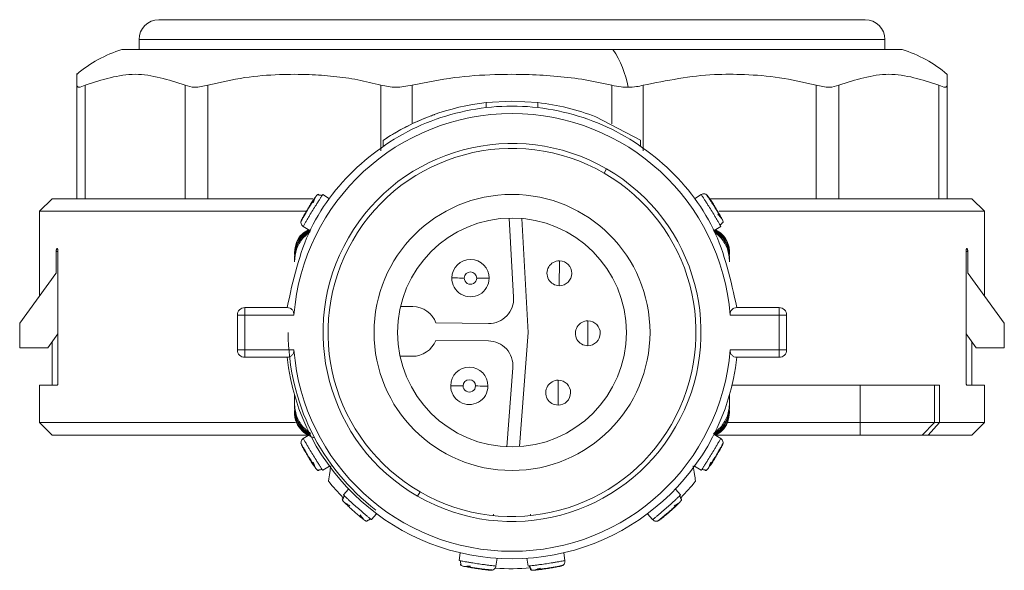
# Model space of a CAD drawing. Header units: millimetres. Extents: x -445 to 1926, y -59 to 420.
# Tile 1 of 44: x -445 to -406, y 155 to 177. Entities that reach past the tile are written whole.
import ezdxf

# ---------------------------------------------------------------- set-up
doc = ezdxf.new("R2010")
doc.units = ezdxf.units.MM
doc.linetypes.add('SLD-Solid', pattern=[0])

msp = doc.modelspace()

# ---------------------------------------------------------------- linework, layer by layer
at = {"color": 7, "linetype": 'SLD-Solid', "lineweight": 18}
for p, q in [((-439.666, 177.16), (-411.266, 177.16)), ((-440.466, 176.36), (-410.466, 176.36)), ((-440.466, 175.96), (-440.466, 176.36)), ((-410.466, 175.96), (-410.466, 176.36)), ((-441.157, 175.96), (-421.406, 175.96)), ((-421.406, 175.96), (-409.776, 175.96)), ((-407.966, 174.963), (-407.966, 174.525)), ((-442.966, 169.96), (-442.966, 174.525)), ((-442.632, 169.96), (-442.632, 174.525)), ((-438.612, 169.96), (-438.612, 174.525)), ((-437.697, 169.96), (-437.697, 174.525)), ((-430.736, 171.881), (-430.736, 174.525)), ((-429.486, 172.971), (-429.486, 174.525)), ((-421.447, 172.971), (-421.447, 174.525)), ((-420.197, 171.881), (-420.197, 174.525)), ((-413.236, 169.96), (-413.236, 174.525)), ((-412.321, 169.96), (-412.321, 174.525)), ((-408.301, 169.96), (-408.301, 174.525)), ((-407.966, 169.96), (-407.966, 174.525)), ((-426.502, 173.827), (-425.467, 173.885)), ((-425.467, 173.885), (-424.432, 173.827)), ((-426.502, 173.626), (-426.502, 173.827)), ((-424.432, 173.626), (-424.432, 173.827)), ((-422.092, 173.251), (-420.292, 172.312)), ((-430.651, 172.064), (-430.651, 172.306)), ((-420.292, 172.07), (-420.292, 172.312)), ((-421.666, 171.167), (-421.766, 170.993)), ((-443.966, 169.96), (-444.466, 169.46)), ((-433.472, 169.96), (-443.966, 169.96)), ((-432.807, 169.963), (-433.076, 170.127)), ((-417.857, 170.127), (-418.126, 169.963)), ((-417.647, 170.126), (-417.649, 170.128)), ((-406.966, 169.96), (-417.511, 169.96)), ((-406.966, 169.96), (-406.466, 169.46)), ((-444.466, 168.16), (-444.466, 169.46)), ((-444.466, 169.46), (-433.746, 169.46)), ((-425.401, 165.999), (-425.574, 169.184)), ((-425.073, 169.168), (-424.822, 164.578)), ((-417.136, 169.46), (-406.466, 169.46)), ((-406.466, 168.16), (-406.466, 169.46)), ((-433.953, 169.036), (-433.954, 169.034)), ((-433.859, 168.848), (-433.591, 168.684)), ((-417.342, 168.684), (-417.073, 168.848)), ((-433.59, 168.641), (-433.888, 168.369)), ((-417.049, 168.375), (-417.342, 168.64)), ((-444.466, 168.16), (-444.466, 166.063)), ((-406.466, 166.063), (-406.466, 168.16)), ((-443.797, 167.835), (-443.797, 166.96)), ((-443.727, 167.835), (-443.797, 167.835)), ((-443.727, 162.585), (-443.727, 167.835)), ((-434.216, 167.799), (-434.216, 167.725)), ((-434.216, 167.615), (-434.216, 167.541)), ((-434.216, 167.43), (-434.216, 167.541)), ((-416.716, 167.799), (-416.716, 167.725)), ((-416.716, 167.615), (-416.716, 167.541)), ((-416.716, 167.541), (-416.716, 167.43)), ((-407.206, 162.585), (-407.206, 167.835)), ((-407.136, 167.835), (-407.206, 167.835)), ((-407.136, 167.835), (-407.136, 166.96)), ((-423.564, 166.465), (-423.554, 167.465)), ((-443.816, 166.96), (-445.266, 164.96)), ((-443.797, 166.96), (-443.816, 166.96)), ((-407.136, 166.96), (-407.116, 166.96)), ((-405.666, 164.96), (-407.116, 166.96)), ((-436.211, 165.285), (-436.211, 165.585)), ((-436.211, 165.585), (-434.511, 165.585)), ((-429.946, 165.632), (-429.456, 165.627)), ((-416.422, 165.585), (-414.722, 165.585)), ((-414.722, 165.585), (-414.722, 165.285)), ((-436.511, 165.285), (-436.511, 163.885)), ((-436.511, 165.285), (-436.211, 165.285)), ((-436.211, 165.285), (-434.239, 165.285)), ((-436.211, 165.285), (-436.211, 163.885)), ((-416.694, 165.285), (-414.722, 165.285)), ((-414.722, 163.885), (-414.722, 165.285)), ((-414.722, 165.285), (-414.422, 165.285)), ((-414.422, 163.885), (-414.422, 165.285)), ((-445.266, 163.96), (-445.266, 164.96)), ((-428.526, 164.967), (-426.41, 164.945)), ((-422.422, 164.053), (-422.411, 165.053)), ((-405.666, 163.96), (-405.666, 164.96)), ((-444.139, 163.96), (-443.727, 164.528)), ((-424.822, 164.578), (-425.169, 159.994)), ((-406.794, 163.96), (-407.206, 164.528)), ((-444.139, 163.96), (-445.266, 163.96)), ((-443.966, 164.197), (-443.966, 162.46)), ((-426.417, 164.245), (-428.533, 164.267)), ((-406.966, 162.46), (-406.966, 164.197)), ((-405.666, 163.96), (-406.794, 163.96)), ((-436.211, 163.885), (-436.511, 163.885)), ((-436.211, 163.585), (-436.211, 163.885)), ((-434.239, 163.885), (-436.211, 163.885)), ((-434.511, 163.585), (-436.211, 163.585)), ((-429.477, 163.627), (-429.967, 163.632)), ((-414.722, 163.885), (-416.694, 163.885)), ((-414.722, 163.585), (-416.422, 163.585)), ((-414.722, 163.885), (-414.722, 163.585)), ((-414.422, 163.885), (-414.722, 163.885)), ((-425.671, 159.989), (-425.43, 163.169)), ((-444.466, 162.46), (-444.466, 160.96)), ((-444.466, 162.46), (-443.762, 162.46)), ((-423.615, 161.665), (-423.604, 162.665)), ((-411.468, 162.46), (-416.618, 162.46)), ((-411.468, 160.96), (-411.468, 162.46)), ((-411.468, 162.46), (-408.468, 162.46)), ((-408.468, 160.96), (-408.468, 162.46)), ((-408.468, 162.46), (-408.277, 162.46)), ((-408.277, 160.96), (-408.277, 162.46)), ((-407.171, 162.46), (-406.466, 162.46)), ((-406.466, 160.96), (-406.466, 162.46)), ((-434.216, 161.74), (-434.216, 162.085)), ((-416.716, 161.74), (-416.716, 162.085)), ((-416.716, 162.085), (-416.716, 161.629)), ((-434.216, 161.629), (-434.216, 161.74)), ((-434.216, 161.555), (-434.216, 161.629)), ((-416.716, 161.555), (-416.716, 161.629)), ((-434.216, 161.37), (-434.216, 161.444)), ((-416.716, 161.37), (-416.716, 161.444)), ((-444.466, 160.96), (-443.966, 160.46)), ((-434.178, 160.96), (-444.466, 160.96)), ((-433.884, 160.794), (-433.575, 160.516)), ((-417.358, 160.515), (-417.045, 160.8)), ((-411.468, 160.96), (-416.801, 160.96)), ((-411.468, 160.46), (-411.468, 160.96)), ((-408.468, 160.96), (-411.468, 160.96)), ((-408.968, 160.46), (-408.468, 160.96)), ((-408.73, 160.46), (-408.277, 160.96)), ((-408.277, 160.96), (-408.468, 160.96)), ((-406.466, 160.96), (-408.277, 160.96)), ((-406.966, 160.46), (-406.466, 160.96)), ((-433.704, 160.46), (-443.966, 160.46)), ((-433.591, 160.486), (-433.859, 160.321)), ((-417.073, 160.321), (-417.342, 160.486)), ((-411.468, 160.46), (-417.276, 160.46)), ((-408.968, 160.46), (-411.468, 160.46)), ((-408.73, 160.46), (-408.968, 160.46)), ((-406.966, 160.46), (-408.73, 160.46)), ((-416.98, 160.133), (-416.979, 160.135)), ((-433.076, 159.042), (-432.807, 159.207)), ((-418.126, 159.207), (-417.857, 159.042)), ((-432.037, 158.288), (-432.245, 158.053)), ((-429.266, 158.003), (-429.166, 158.176)), ((-418.687, 158.054), (-418.895, 158.289)), ((-431.122, 157.059), (-430.913, 157.295)), ((-426.217, 157.237), (-426.217, 157.223)), ((-424.721, 157.251), (-424.726, 157.264)), ((-424.717, 157.237), (-424.717, 157.223)), ((-420.019, 157.296), (-419.81, 157.06)), ((-431.396, 157.035), (-431.329, 157.001)), ((-427.549, 155.726), (-427.595, 155.415)), ((-423.338, 155.415), (-423.384, 155.726)), ((-426.112, 155.193), (-426.065, 155.505)), ((-424.868, 155.505), (-424.821, 155.193)), ((-426.248, 155.033), (-426.246, 155.033)), ((-423.421, 155.222), (-423.419, 155.223))]:
    msp.add_line(p, q, dxfattribs=at)
at = {"color": 7, "linetype": 'SLD-Solid', "lineweight": 18, "flags": 128}
for points in [[(-427.387, 166.772), (-427.484, 166.773), (-427.578, 166.774), (-427.664, 166.775), (-427.74, 166.776), (-427.802, 166.777), (-427.849, 166.777), (-427.877, 166.777), (-427.887, 166.777)], [(-426.887, 166.767), (-426.789, 166.766), (-426.695, 166.765), (-426.609, 166.764), (-426.533, 166.763), (-426.471, 166.763), (-426.425, 166.762), (-426.396, 166.762), (-426.387, 166.762)], [(-427.432, 162.438), (-427.53, 162.439), (-427.624, 162.44), (-427.71, 162.441), (-427.786, 162.442), (-427.848, 162.443), (-427.894, 162.443), (-427.923, 162.443), (-427.932, 162.444)], [(-426.932, 162.433), (-426.835, 162.432), (-426.741, 162.431), (-426.654, 162.43), (-426.579, 162.429), (-426.517, 162.429), (-426.47, 162.428), (-426.442, 162.428), (-426.432, 162.428)]]:
    msp.add_lwpolyline(points, dxfattribs=at)
at = {"color": 7, "linetype": 'SLD-Solid', "lineweight": 18}
for radius in [5.55, 4.6]:
    msp.add_circle((-425.466, 164.585), radius, dxfattribs=at)
for centre, radius, start, end in [((-439.666, 176.36), 0.8, 90, 180), ((-411.266, 176.36), 0.8, 0, 90), ((-439.629, 171.042), 5.15, 107.2549, 130.4305), ((-424.614, 173.8), 3.868, 9.576, 33.9463), ((-411.304, 171.042), 5.15, 49.5824, 72.7451), ((-425.466, 164.585), 9.3, 96.392, 123.8803), ((-425.466, 164.585), 9.3, 68.7239, 83.6126), ((-425.466, 164.585), 8.8, 4.5625, 175.4375), ((-425.466, 164.585), 7.6, 60, 240), ((-425.466, 164.585), 7.4, 60, 240), ((-425.466, 164.585), 7.6, 240, 60), ((-425.466, 164.585), 7.4, 240, 60), ((-427.137, 166.77), 0.75, 359.3969, 179.3969), ((-423.559, 166.965), 0.5, 89.3969, 269.3969), ((-423.559, 166.965), 0.5, 269.3969, 89.3969), ((-427.137, 166.77), 0.75, 179.3969, 359.3969), ((-427.137, 166.77), 0.25, 359.3969, 179.3969), ((-427.137, 166.77), 0.25, 179.3969, 359.3969), ((-426.399, 165.945), 1, 269.3969, 3.1252), ((-436.211, 165.285), 0.3, 90, 180), ((-429.466, 164.627), 1, 19.8842, 89.3969), ((-414.722, 165.285), 0.3, 0, 90), ((-422.417, 164.553), 0.5, 89.3969, 269.3969), ((-422.417, 164.553), 0.5, 269.3969, 89.3969), ((-425.466, 164.585), 9, 180, 232.5381), ((-429.466, 164.627), 1, 269.3969, 338.9096), ((-426.428, 163.245), 1, 355.6686, 89.3969), ((-436.211, 163.885), 0.3, 180, 270), ((-425.466, 164.585), 9.1, 186.309, 353.691), ((-425.466, 164.585), 8.8, 184.5625, 355.4375), ((-414.722, 163.885), 0.3, 270, 0), ((-427.182, 162.436), 0.75, 359.3969, 179.3969), ((-427.182, 162.436), 0.75, 179.3969, 359.3969), ((-427.182, 162.436), 0.25, 359.3969, 179.3969), ((-427.182, 162.436), 0.25, 179.3969, 359.3969), ((-423.61, 162.165), 0.5, 89.3969, 269.3969), ((-423.61, 162.165), 0.5, 269.3969, 89.3969), ((-425.466, 164.585), 9.5, 219.0016, 224.3131), ((-425.466, 164.585), 9.5, 315.6786, 320.9984), ((-425.466, 164.585), 9.5, 265.9818, 274.544)]:
    msp.add_arc(centre, radius, start, end, dxfattribs=at)
for points, knots in [([(-442.966, 174.525), (-442.966, 174.817), (-442.966, 175.11), (-442.966, 174.963), (-442.966, 174.963)], [0, 0, 0, 0, 0.998199, 1, 1, 1, 1]), ([(-438.612, 174.525), (-439.282, 174.744), (-440.621, 175.183), (-441.961, 174.744), (-442.632, 174.525)], [0, 0, 0, 0, 0.499632, 1, 1, 1, 1]), ([(-430.736, 174.525), (-431.045, 174.603), (-431.674, 174.76), (-432.64, 174.892), (-433.691, 174.969), (-434.887, 174.965), (-436.254, 174.862), (-437.206, 174.64), (-437.697, 174.525)], [0, 0, 0, 0, 0.135419, 0.274991, 0.415244, 0.585607, 0.785782, 1, 1, 1, 1]), ([(-421.447, 174.525), (-421.805, 174.603), (-422.531, 174.76), (-423.646, 174.892), (-424.86, 174.969), (-426.24, 174.965), (-427.82, 174.862), (-428.918, 174.64), (-429.486, 174.525)], [0, 0, 0, 0, 0.135414, 0.274984, 0.415234, 0.58558, 0.78576, 1, 1, 1, 1]), ([(-413.236, 174.525), (-413.726, 174.64), (-414.678, 174.862), (-416.05, 174.963), (-417.89, 174.982), (-419.243, 174.714), (-420.197, 174.525)], [0, 0, 0, 0, 0.21393, 0.414834, 0.587057, 1, 1, 1, 1]), ([(-408.301, 174.525), (-408.972, 174.744), (-410.311, 175.183), (-411.651, 174.744), (-412.321, 174.525)], [0, 0, 0, 0, 0.500234, 1, 1, 1, 1]), ([(-421.447, 174.525), (-421.323, 174.499), (-421.107, 174.452), (-420.892, 174.446), (-420.8, 174.443)], [0, 0, 0, 0, 0.5738678, 1, 1, 1, 1]), ([(-420.8, 174.443), (-420.685, 174.448), (-420.474, 174.456), (-420.284, 174.503), (-420.197, 174.525)], [0, 0, 0, 0, 0.54545, 1, 1, 1, 1]), ([(-430.651, 172.306), (-430.647, 172.308), (-430.639, 172.314), (-430.554, 172.37), (-430.362, 172.494), (-430.032, 172.691), (-429.641, 172.899), (-429.238, 173.089), (-428.94, 173.213), (-428.759, 173.283), (-428.659, 173.32), (-428.593, 173.344), (-428.585, 173.346), (-428.581, 173.348)], [0, 0, 0, 0, 0.060058, 0.121373, 0.242824, 0.369606, 0.499838, 0.629592, 0.754948, 0.816741, 0.877799, 0.939002, 1, 1, 1, 1]), ([(-424.217, 171.776), (-424.217, 171.779), (-424.217, 171.786), (-424.217, 171.787), (-424.217, 171.783), (-424.217, 171.781)], [0, 0, 0, 0, 0.303255, 0.664834, 1, 1, 1, 1]), ([(-433.931, 169.113), (-433.927, 169.121), (-433.919, 169.136), (-433.857, 169.25), (-433.765, 169.412), (-433.653, 169.601), (-433.535, 169.788), (-433.433, 169.943), (-433.359, 170.05), (-433.349, 170.064), (-433.344, 170.071)], [0, 0, 0, 0, 0.123327, 0.248039, 0.373729, 0.500052, 0.626334, 0.751958, 0.876621, 1, 1, 1, 1]), ([(-433.859, 168.848), (-433.856, 168.856), (-433.849, 168.867), (-433.806, 168.944), (-433.754, 169.036), (-433.686, 169.153), (-433.596, 169.306), (-433.482, 169.497), (-433.364, 169.685), (-433.268, 169.835), (-433.195, 169.948), (-433.139, 170.032), (-433.118, 170.065), (-433.109, 170.077)], [0, 0, 0, 0, 0.123193, 0.19963, 0.285796, 0.371935, 0.448355, 0.571553, 0.694747, 0.771169, 0.857312, 0.943534, 1, 1, 1, 1]), ([(-433.397, 169.97), (-433.423, 169.93), (-433.477, 169.851), (-433.573, 169.7), (-433.657, 169.564), (-433.703, 169.486), (-433.719, 169.459)], [0, 0, 0, 0, 0.283378, 0.567938, 0.853248, 1, 1, 1, 1]), ([(-433.37, 170.034), (-433.372, 170.03), (-433.378, 170.02), (-433.397, 169.973), (-433.423, 169.901), (-433.446, 169.833), (-433.458, 169.798)], [0, 0, 0, 0, 0.227906, 0.471042, 0.728935, 1, 1, 1, 1]), ([(-433.344, 170.071), (-433.328, 170.092), (-433.307, 170.119), (-433.275, 170.131), (-433.267, 170.134)], [0, 0, 0, 0, 0.744589, 1, 1, 1, 1]), ([(-433.235, 170.118), (-433.237, 170.126), (-433.241, 170.145), (-433.258, 170.14), (-433.268, 170.136)], [0, 0, 0, 0, 0.443444, 1, 1, 1, 1]), ([(-433.098, 170.073), (-433.108, 170.08), (-433.13, 170.093), (-433.167, 170.106), (-433.206, 170.113), (-433.233, 170.111), (-433.247, 170.11)], [0, 0, 0, 0, 0.232664, 0.479578, 0.736996, 1, 1, 1, 1]), ([(-433.109, 170.077), (-433.106, 170.082), (-433.082, 170.119), (-433.078, 170.123), (-433.076, 170.127)], [0, 0, 0, 0, 0.139679, 1, 1, 1, 1]), ([(-417.857, 170.127), (-417.853, 170.121), (-417.845, 170.11), (-417.796, 170.037), (-417.738, 169.949), (-417.665, 169.835), (-417.569, 169.685), (-417.451, 169.497), (-417.337, 169.306), (-417.246, 169.153), (-417.179, 169.036), (-417.129, 168.948), (-417.11, 168.915), (-417.103, 168.901)], [0, 0, 0, 0, 0.123193, 0.19963, 0.285796, 0.371935, 0.448355, 0.571553, 0.694747, 0.771169, 0.857312, 0.943534, 1, 1, 1, 1]), ([(-417.377, 169.724), (-417.393, 169.75), (-417.441, 169.826), (-417.516, 169.938), (-417.589, 170.044), (-417.638, 170.114), (-417.645, 170.123), (-417.649, 170.128)], [0, 0, 0, 0, 0.108658, 0.332006, 0.554933, 0.777468, 1, 1, 1, 1]), ([(-417.589, 170.071), (-417.584, 170.064), (-417.574, 170.05), (-417.5, 169.943), (-417.398, 169.788), (-417.28, 169.601), (-417.167, 169.412), (-417.076, 169.25), (-417.014, 169.136), (-417.006, 169.121), (-417.002, 169.113)], [0, 0, 0, 0, 0.123327, 0.248039, 0.373729, 0.500052, 0.626334, 0.751958, 0.876621, 1, 1, 1, 1]), ([(-417.068, 169.206), (-417.091, 169.248), (-417.138, 169.331), (-417.228, 169.486), (-417.311, 169.622), (-417.36, 169.698), (-417.377, 169.724)], [0, 0, 0, 0, 0.283378, 0.567938, 0.853248, 1, 1, 1, 1]), ([(-433.719, 169.459), (-433.734, 169.434), (-433.78, 169.356), (-433.845, 169.239), (-433.907, 169.126), (-433.947, 169.05), (-433.952, 169.039), (-433.954, 169.034)], [0, 0, 0, 0, 0.108658, 0.332006, 0.554933, 0.777468, 1, 1, 1, 1]), ([(-417.023, 169.153), (-417.026, 169.157), (-417.032, 169.167), (-417.066, 169.205), (-417.118, 169.261), (-417.168, 169.312), (-417.194, 169.339)], [0, 0, 0, 0, 0.227906, 0.471042, 0.728935, 1, 1, 1, 1]), ([(-417.002, 169.113), (-416.991, 169.09), (-416.976, 169.058), (-416.98, 169.024), (-416.981, 169.016)], [0, 0, 0, 0, 0.7445897, 1, 1, 1, 1]), ([(-434.216, 167.799), (-434.2, 167.938), (-434.167, 168.21), (-433.948, 168.542), (-433.738, 168.664), (-433.646, 168.717)], [0, 0, 0, 0, 0.365361, 0.718401, 1, 1, 1, 1]), ([(-433.568, 168.716), (-433.679, 168.642), (-433.919, 168.483), (-434.163, 168.087), (-434.198, 167.774), (-434.216, 167.615)], [0, 0, 0, 0, 0.298223, 0.642191, 1, 1, 1, 1]), ([(-433.625, 168.705), (-433.715, 168.652), (-433.933, 168.523), (-434.169, 168.172), (-434.201, 167.874), (-434.216, 167.725)], [0, 0, 0, 0, 0.25938, 0.62929, 1, 1, 1, 1]), ([(-416.716, 167.615), (-416.734, 167.774), (-416.77, 168.087), (-417.014, 168.483), (-417.254, 168.642), (-417.365, 168.716)], [0, 0, 0, 0, 0.357798, 0.70179, 1, 1, 1, 1]), ([(-416.716, 167.725), (-416.732, 167.874), (-416.764, 168.172), (-416.999, 168.523), (-417.218, 168.652), (-417.308, 168.705)], [0, 0, 0, 0, 0.370547, 0.740637, 1, 1, 1, 1]), ([(-417.287, 168.717), (-417.194, 168.664), (-416.984, 168.543), (-416.813, 168.269), (-416.729, 168.009), (-416.721, 167.87), (-416.716, 167.799)], [0, 0, 0, 0, 0.281088, 0.63342, 0.815104, 1, 1, 1, 1]), ([(-417.112, 168.893), (-417.101, 168.899), (-417.079, 168.912), (-417.051, 168.939), (-417.027, 168.971), (-417.017, 168.996), (-417.011, 169.009)], [0, 0, 0, 0, 0.232664, 0.479578, 0.736996, 1, 1, 1, 1]), ([(-417.103, 168.901), (-417.1, 168.896), (-417.078, 168.858), (-417.076, 168.853), (-417.073, 168.848)], [0, 0, 0, 0, 0.139679, 1, 1, 1, 1]), ([(-417.01, 168.995), (-417.001, 168.993), (-416.982, 168.988), (-416.98, 169.006), (-416.978, 169.016)], [0, 0, 0, 0, 0.4434447, 1, 1, 1, 1]), ([(-433.577, 168.685), (-433.687, 168.606), (-433.928, 168.434), (-434.165, 168.022), (-434.199, 167.701), (-434.216, 167.541)], [0, 0, 0, 0, 0.295227, 0.647038, 1, 1, 1, 1]), ([(-433.888, 168.369), (-433.981, 168.23), (-434.171, 167.945), (-434.201, 167.604), (-434.216, 167.43)], [0, 0, 0, 0, 0.489594, 1, 1, 1, 1]), ([(-416.716, 167.541), (-416.734, 167.701), (-416.768, 168.022), (-417.004, 168.434), (-417.246, 168.606), (-417.356, 168.685)], [0, 0, 0, 0, 0.352971, 0.704788, 1, 1, 1, 1]), ([(-416.716, 167.43), (-416.732, 167.605), (-416.763, 167.949), (-416.955, 168.235), (-417.049, 168.375)], [0, 0, 0, 0, 0.510429, 1, 1, 1, 1]), ([(-443.797, 167.835), (-443.796, 167.848), (-443.796, 167.876), (-443.79, 167.912), (-443.782, 167.941), (-443.772, 167.957), (-443.765, 167.959), (-443.762, 167.96)], [0, 0, 0, 0, 0.205142, 0.410174, 0.618314, 0.833457, 1, 1, 1, 1]), ([(-443.762, 167.96), (-443.758, 167.958), (-443.75, 167.955), (-443.739, 167.932), (-443.731, 167.899), (-443.727, 167.864), (-443.727, 167.842), (-443.727, 167.835)], [0, 0, 0, 0, 0.225402, 0.450933, 0.672395, 0.88557, 1, 1, 1, 1]), ([(-407.206, 167.835), (-407.206, 167.848), (-407.205, 167.876), (-407.199, 167.912), (-407.191, 167.941), (-407.181, 167.957), (-407.174, 167.959), (-407.171, 167.96)], [0, 0, 0, 0, 0.204476, 0.408827, 0.616694, 0.832234, 1, 1, 1, 1]), ([(-407.171, 167.96), (-407.167, 167.958), (-407.159, 167.955), (-407.148, 167.933), (-407.14, 167.899), (-407.137, 167.864), (-407.136, 167.842), (-407.136, 167.835)], [0, 0, 0, 0, 0.225045, 0.450236, 0.671063, 0.884001, 1, 1, 1, 1]), ([(-434.511, 165.585), (-434.47, 165.58), (-434.394, 165.571), (-434.313, 165.51), (-434.27, 165.447), (-434.249, 165.396), (-434.237, 165.341), (-434.238, 165.303), (-434.239, 165.285)], [0, 0, 0, 0, 0.312972, 0.575647, 0.691755, 0.800836, 0.901278, 1, 1, 1, 1]), ([(-416.694, 165.285), (-416.695, 165.303), (-416.696, 165.341), (-416.684, 165.396), (-416.663, 165.448), (-416.619, 165.511), (-416.539, 165.571), (-416.463, 165.58), (-416.422, 165.585)], [0, 0, 0, 0, 0.099778, 0.201327, 0.310031, 0.425806, 0.688171, 1, 1, 1, 1]), ([(-434.239, 163.885), (-434.238, 163.866), (-434.237, 163.829), (-434.248, 163.775), (-434.27, 163.723), (-434.314, 163.659), (-434.394, 163.598), (-434.47, 163.589), (-434.511, 163.585)], [0, 0, 0, 0, 0.097753, 0.197421, 0.308109, 0.425907, 0.688339, 1, 1, 1, 1]), ([(-416.422, 163.585), (-416.463, 163.59), (-416.539, 163.598), (-416.619, 163.659), (-416.663, 163.723), (-416.684, 163.775), (-416.696, 163.829), (-416.695, 163.866), (-416.694, 163.885)], [0, 0, 0, 0, 0.312144, 0.57468, 0.692214, 0.802718, 0.902281, 1, 1, 1, 1]), ([(-443.727, 162.585), (-443.727, 162.571), (-443.728, 162.544), (-443.734, 162.507), (-443.742, 162.479), (-443.752, 162.462), (-443.759, 162.461), (-443.762, 162.46)], [0, 0, 0, 0, 0.204476, 0.408827, 0.616694, 0.832234, 1, 1, 1, 1]), ([(-407.171, 162.46), (-407.175, 162.461), (-407.183, 162.464), (-407.194, 162.487), (-407.202, 162.521), (-407.206, 162.555), (-407.206, 162.577), (-407.206, 162.585)], [0, 0, 0, 0, 0.2254015, 0.4509333, 0.6723954, 0.88557, 1, 1, 1, 1]), ([(-434.216, 161.74), (-434.201, 161.564), (-434.17, 161.221), (-433.978, 160.935), (-433.884, 160.794)], [0, 0, 0, 0, 0.510317, 1, 1, 1, 1]), ([(-434.216, 161.629), (-434.199, 161.468), (-434.165, 161.148), (-433.931, 160.739), (-433.694, 160.569), (-433.588, 160.494)], [0, 0, 0, 0, 0.356662, 0.712158, 1, 1, 1, 1]), ([(-417.345, 160.494), (-417.239, 160.569), (-417.002, 160.739), (-416.768, 161.148), (-416.734, 161.468), (-416.716, 161.629)], [0, 0, 0, 0, 0.287855, 0.643345, 1, 1, 1, 1]), ([(-417.045, 160.8), (-416.952, 160.94), (-416.762, 161.225), (-416.732, 161.566), (-416.716, 161.74)], [0, 0, 0, 0, 0.489706, 1, 1, 1, 1]), ([(-434.216, 161.555), (-434.198, 161.396), (-434.163, 161.083), (-433.921, 160.689), (-433.684, 160.532), (-433.575, 160.46)], [0, 0, 0, 0, 0.360353, 0.706802, 1, 1, 1, 1]), ([(-434.216, 161.444), (-434.201, 161.295), (-434.169, 160.998), (-433.933, 160.646), (-433.715, 160.518), (-433.625, 160.465)], [0, 0, 0, 0, 0.370547, 0.740637, 1, 1, 1, 1]), ([(-433.401, 160.353), (-433.463, 160.37), (-433.651, 160.421), (-433.93, 160.616), (-434.12, 160.899), (-434.204, 161.161), (-434.212, 161.3), (-434.216, 161.37)], [0, 0, 0, 0, 0.136543, 0.417549, 0.703003, 0.8502, 1, 1, 1, 1]), ([(-417.332, 160.479), (-417.232, 160.546), (-417.005, 160.698), (-416.77, 161.083), (-416.735, 161.396), (-416.716, 161.555)], [0, 0, 0, 0, 0.27551, 0.63061, 1, 1, 1, 1]), ([(-417.308, 160.465), (-417.218, 160.518), (-417, 160.646), (-416.764, 160.998), (-416.732, 161.295), (-416.716, 161.444)], [0, 0, 0, 0, 0.25938, 0.62929, 1, 1, 1, 1]), ([(-416.716, 161.37), (-416.733, 161.232), (-416.766, 160.96), (-416.985, 160.627), (-417.194, 160.506), (-417.287, 160.452)], [0, 0, 0, 0, 0.365361, 0.718401, 1, 1, 1, 1]), ([(-433.954, 160.135), (-433.952, 160.13), (-433.947, 160.12), (-433.907, 160.044), (-433.845, 159.931), (-433.78, 159.814), (-433.734, 159.736), (-433.719, 159.71)], [0, 0, 0, 0, 0.222533, 0.445068, 0.667996, 0.891345, 1, 1, 1, 1]), ([(-433.953, 160.135), (-433.953, 160.158), (-433.953, 160.206), (-433.919, 160.275), (-433.879, 160.306), (-433.859, 160.321)], [0, 0, 0, 0, 0.311559, 0.65578, 1, 1, 1, 1]), ([(-433.344, 159.098), (-433.349, 159.105), (-433.359, 159.119), (-433.433, 159.227), (-433.535, 159.382), (-433.653, 159.568), (-433.765, 159.758), (-433.857, 159.919), (-433.919, 160.034), (-433.927, 160.049), (-433.931, 160.056)], [0, 0, 0, 0, 0.123378, 0.248041, 0.373662, 0.49995, 0.626272, 0.751963, 0.876674, 1, 1, 1, 1]), ([(-433.109, 159.092), (-433.118, 159.105), (-433.139, 159.137), (-433.195, 159.222), (-433.268, 159.334), (-433.364, 159.485), (-433.482, 159.673), (-433.596, 159.864), (-433.686, 160.017), (-433.754, 160.134), (-433.806, 160.226), (-433.849, 160.302), (-433.856, 160.314), (-433.859, 160.321)], [0, 0, 0, 0, 0.056465, 0.142687, 0.228831, 0.305254, 0.428447, 0.551647, 0.628067, 0.714206, 0.800371, 0.876807, 1, 1, 1, 1]), ([(-417.073, 160.321), (-417.077, 160.314), (-417.084, 160.302), (-417.126, 160.226), (-417.179, 160.134), (-417.246, 160.017), (-417.337, 159.864), (-417.451, 159.673), (-417.569, 159.485), (-417.665, 159.334), (-417.738, 159.222), (-417.793, 159.137), (-417.815, 159.105), (-417.823, 159.092)], [0, 0, 0, 0, 0.123193, 0.19963, 0.285796, 0.371935, 0.448355, 0.571553, 0.694747, 0.771169, 0.857312, 0.943534, 1, 1, 1, 1]), ([(-417.002, 160.056), (-417.006, 160.049), (-417.014, 160.034), (-417.076, 159.919), (-417.167, 159.758), (-417.28, 159.568), (-417.398, 159.382), (-417.5, 159.227), (-417.574, 159.119), (-417.584, 159.105), (-417.589, 159.098)], [0, 0, 0, 0, 0.123327, 0.248039, 0.373729, 0.500052, 0.626334, 0.751958, 0.876621, 1, 1, 1, 1]), ([(-417.214, 159.71), (-417.199, 159.736), (-417.153, 159.814), (-417.088, 159.931), (-417.026, 160.044), (-416.986, 160.12), (-416.981, 160.13), (-416.979, 160.135)], [0, 0, 0, 0, 0.108658, 0.332006, 0.554933, 0.777468, 1, 1, 1, 1]), ([(-433.719, 159.71), (-433.703, 159.684), (-433.657, 159.605), (-433.573, 159.47), (-433.477, 159.319), (-433.423, 159.239), (-433.397, 159.2)], [0, 0, 0, 0, 0.146755, 0.432065, 0.716623, 1, 1, 1, 1]), ([(-417.536, 159.2), (-417.509, 159.239), (-417.456, 159.319), (-417.359, 159.47), (-417.276, 159.605), (-417.23, 159.684), (-417.214, 159.71)], [0, 0, 0, 0, 0.283378, 0.567938, 0.853248, 1, 1, 1, 1]), ([(-433.458, 159.372), (-433.446, 159.337), (-433.423, 159.269), (-433.397, 159.197), (-433.378, 159.15), (-433.372, 159.14), (-433.37, 159.135)], [0, 0, 0, 0, 0.271066, 0.528959, 0.772095, 1, 1, 1, 1]), ([(-432.849, 158.606), (-432.831, 158.722), (-432.8, 158.925), (-432.768, 159.13), (-432.754, 159.218)], [0, 0, 0, 0, 0.569214, 1, 1, 1, 1]), ([(-418.179, 159.218), (-418.162, 159.105), (-418.13, 158.9), (-418.098, 158.697), (-418.084, 158.606)], [0, 0, 0, 0, 0.550612, 1, 1, 1, 1]), ([(-417.563, 159.135), (-417.56, 159.14), (-417.555, 159.15), (-417.536, 159.197), (-417.51, 159.269), (-417.487, 159.337), (-417.475, 159.372)], [0, 0, 0, 0, 0.227906, 0.471042, 0.728935, 1, 1, 1, 1]), ([(-433.344, 159.098), (-433.328, 159.078), (-433.307, 159.051), (-433.275, 159.039), (-433.268, 159.036)], [0, 0, 0, 0, 0.751955, 1, 1, 1, 1]), ([(-433.269, 159.034), (-433.259, 159.03), (-433.242, 159.025), (-433.238, 159.044), (-433.236, 159.052)], [0, 0, 0, 0, 0.553128, 1, 1, 1, 1]), ([(-433.247, 159.06), (-433.233, 159.059), (-433.206, 159.056), (-433.167, 159.063), (-433.13, 159.076), (-433.108, 159.09), (-433.098, 159.096)], [0, 0, 0, 0, 0.2630041, 0.5204217, 0.7673362, 1, 1, 1, 1]), ([(-433.076, 159.042), (-433.078, 159.046), (-433.082, 159.051), (-433.106, 159.087), (-433.109, 159.092)], [0, 0, 0, 0, 0.860318, 1, 1, 1, 1]), ([(-417.823, 159.092), (-417.827, 159.087), (-417.851, 159.051), (-417.854, 159.046), (-417.857, 159.042)], [0, 0, 0, 0, 0.139679, 1, 1, 1, 1]), ([(-417.835, 159.096), (-417.825, 159.09), (-417.803, 159.076), (-417.766, 159.063), (-417.726, 159.056), (-417.7, 159.059), (-417.686, 159.06)], [0, 0, 0, 0, 0.232664, 0.479578, 0.736996, 1, 1, 1, 1]), ([(-417.697, 159.052), (-417.696, 159.044), (-417.692, 159.024), (-417.674, 159.03), (-417.665, 159.033)], [0, 0, 0, 0, 0.443445, 1, 1, 1, 1]), ([(-417.589, 159.098), (-417.605, 159.078), (-417.626, 159.051), (-417.658, 159.039), (-417.666, 159.036)], [0, 0, 0, 0, 0.744589, 1, 1, 1, 1]), ([(-432.198, 158.023), (-432.206, 158.014), (-432.223, 157.995), (-432.242, 157.961), (-432.255, 157.926), (-432.257, 157.903), (-432.258, 157.892)], [0, 0, 0, 0, 0.248178, 0.511694, 0.786527, 1, 1, 1, 1]), ([(-432.195, 158.021), (-432.204, 158.012), (-432.221, 157.993), (-432.24, 157.959), (-432.254, 157.92), (-432.256, 157.894), (-432.257, 157.88)], [0, 0, 0, 0, 0.232511, 0.47939, 0.736872, 1, 1, 1, 1]), ([(-432.201, 158.01), (-432.206, 158.015), (-432.238, 158.045), (-432.242, 158.049), (-432.245, 158.053)], [0, 0, 0, 0, 0.1452008, 1, 1, 1, 1]), ([(-431.166, 157.095), (-431.179, 157.105), (-431.21, 157.131), (-431.289, 157.196), (-431.391, 157.282), (-431.527, 157.398), (-431.695, 157.543), (-431.86, 157.692), (-431.991, 157.812), (-432.089, 157.904), (-432.162, 157.973), (-432.19, 158), (-432.201, 158.01)], [0, 0, 0, 0, 0.070164, 0.169634, 0.269982, 0.358966, 0.502273, 0.645746, 0.734686, 0.834905, 0.935321, 1, 1, 1, 1]), ([(-418.73, 158.012), (-418.741, 158.001), (-418.769, 157.974), (-418.843, 157.905), (-418.941, 157.813), (-419.072, 157.693), (-419.237, 157.544), (-419.405, 157.398), (-419.54, 157.283), (-419.644, 157.196), (-419.726, 157.128), (-419.793, 157.073), (-419.804, 157.065), (-419.81, 157.06)], [0, 0, 0, 0, 0.056465, 0.142687, 0.228831, 0.305254, 0.428447, 0.551647, 0.628067, 0.714206, 0.800371, 0.876807, 1, 1, 1, 1]), ([(-418.674, 157.882), (-418.675, 157.896), (-418.678, 157.922), (-418.692, 157.96), (-418.711, 157.994), (-418.728, 158.013), (-418.736, 158.022)], [0, 0, 0, 0, 0.263004, 0.520422, 0.767336, 1, 1, 1, 1]), ([(-418.687, 158.054), (-418.69, 158.05), (-418.694, 158.046), (-418.726, 158.016), (-418.73, 158.012)], [0, 0, 0, 0, 0.860318, 1, 1, 1, 1]), ([(-432.265, 157.895), (-432.274, 157.895), (-432.293, 157.894), (-432.291, 157.876), (-432.289, 157.866)], [0, 0, 0, 0, 0.4456117, 1, 1, 1, 1]), ([(-432.264, 157.893), (-432.272, 157.893), (-432.291, 157.892), (-432.289, 157.875), (-432.288, 157.865)], [0, 0, 0, 0, 0.433464, 1, 1, 1, 1]), ([(-432.236, 157.778), (-432.254, 157.798), (-432.277, 157.824), (-432.283, 157.857), (-432.284, 157.865)], [0, 0, 0, 0, 0.745339, 1, 1, 1, 1]), ([(-431.396, 157.035), (-431.402, 157.04), (-431.415, 157.049), (-431.517, 157.131), (-431.66, 157.249), (-431.827, 157.393), (-431.99, 157.541), (-432.125, 157.669), (-432.218, 157.76), (-432.23, 157.772), (-432.236, 157.778)], [0, 0, 0, 0, 0.1231666, 0.2479378, 0.3736502, 0.4999897, 0.6262864, 0.7519262, 0.8766052, 1, 1, 1, 1]), ([(-432.203, 157.746), (-432.199, 157.742), (-432.19, 157.735), (-432.147, 157.708), (-432.081, 157.669), (-432.017, 157.634), (-431.985, 157.616)], [0, 0, 0, 0, 0.227745, 0.47082, 0.728768, 1, 1, 1, 1]), ([(-418.695, 157.779), (-418.701, 157.773), (-418.714, 157.761), (-418.807, 157.67), (-418.941, 157.542), (-419.105, 157.394), (-419.272, 157.25), (-419.415, 157.132), (-419.517, 157.051), (-419.53, 157.04), (-419.537, 157.035)], [0, 0, 0, 0, 0.123378, 0.248041, 0.373662, 0.49995, 0.626272, 0.751963, 0.876674, 1, 1, 1, 1]), ([(-419.233, 157.305), (-419.209, 157.324), (-419.14, 157.383), (-419.021, 157.489), (-418.89, 157.611), (-418.82, 157.677), (-418.786, 157.71)], [0, 0, 0, 0, 0.146755, 0.432065, 0.716623, 1, 1, 1, 1]), ([(-418.945, 157.62), (-418.913, 157.637), (-418.85, 157.672), (-418.783, 157.711), (-418.74, 157.737), (-418.732, 157.744), (-418.727, 157.748)], [0, 0, 0, 0, 0.271066, 0.528959, 0.772095, 1, 1, 1, 1]), ([(-418.695, 157.779), (-418.678, 157.799), (-418.655, 157.824), (-418.649, 157.857), (-418.648, 157.866)], [0, 0, 0, 0, 0.751955, 1, 1, 1, 1]), ([(-418.645, 157.865), (-418.643, 157.875), (-418.641, 157.893), (-418.66, 157.894), (-418.669, 157.894)], [0, 0, 0, 0, 0.553128, 1, 1, 1, 1]), ([(-431.577, 157.256), (-431.556, 157.227), (-431.515, 157.169), (-431.47, 157.11), (-431.44, 157.072), (-431.433, 157.065), (-431.429, 157.061)], [0, 0, 0, 0, 0.271217, 0.529163, 0.772251, 1, 1, 1, 1]), ([(-426.207, 157.264), (-426.208, 157.263), (-426.216, 157.255), (-426.216, 157.245), (-426.217, 157.237)], [0, 0, 0, 0, 0.10102, 1, 1, 1, 1]), ([(-426.216, 157.237), (-426.216, 157.247), (-426.215, 157.259), (-426.203, 157.269), (-426.201, 157.271)], [0, 0, 0, 0, 0.832527, 1, 1, 1, 1]), ([(-424.73, 157.269), (-424.728, 157.266), (-424.718, 157.256), (-424.717, 157.245), (-424.716, 157.237)], [0, 0, 0, 0, 0.248553, 1, 1, 1, 1]), ([(-419.611, 156.999), (-419.606, 157.002), (-419.597, 157.009), (-419.529, 157.061), (-419.428, 157.141), (-419.325, 157.226), (-419.256, 157.285), (-419.233, 157.305)], [0, 0, 0, 0, 0.222533, 0.4450683, 0.6679955, 0.8913452, 1, 1, 1, 1]), ([(-431.329, 157), (-431.318, 156.998), (-431.294, 156.995), (-431.283, 157.008), (-431.288, 157.027), (-431.289, 157.029)], [0, 0, 0, 0, 0.457166, 0.936907, 1, 1, 1, 1]), ([(-431.29, 157.025), (-431.277, 157.028), (-431.25, 157.033), (-431.214, 157.051), (-431.182, 157.074), (-431.165, 157.093), (-431.157, 157.103)], [0, 0, 0, 0, 0.263111, 0.520586, 0.76747, 1, 1, 1, 1]), ([(-431.122, 157.059), (-431.125, 157.062), (-431.129, 157.065), (-431.163, 157.092), (-431.166, 157.095)], [0, 0, 0, 0, 0.886327, 1, 1, 1, 1]), ([(-419.611, 157), (-419.633, 156.996), (-419.681, 156.988), (-419.754, 157.009), (-419.791, 157.043), (-419.81, 157.06)], [0, 0, 0, 0, 0.3115593, 0.6557796, 1, 1, 1, 1]), ([(-427.536, 155.403), (-427.542, 155.404), (-427.585, 155.412), (-427.591, 155.414), (-427.595, 155.415)], [0, 0, 0, 0, 0.139679, 1, 1, 1, 1]), ([(-427.537, 155.415), (-427.539, 155.403), (-427.543, 155.378), (-427.54, 155.339), (-427.531, 155.3), (-427.519, 155.276), (-427.512, 155.264)], [0, 0, 0, 0, 0.232664, 0.479578, 0.736996, 1, 1, 1, 1]), ([(-427.524, 155.272), (-427.531, 155.267), (-427.547, 155.255), (-427.535, 155.242), (-427.529, 155.234)], [0, 0, 0, 0, 0.443445, 1, 1, 1, 1]), ([(-426.112, 155.193), (-426.12, 155.194), (-426.133, 155.195), (-426.22, 155.205), (-426.325, 155.217), (-426.459, 155.233), (-426.636, 155.257), (-426.856, 155.287), (-427.075, 155.322), (-427.251, 155.352), (-427.383, 155.375), (-427.483, 155.393), (-427.521, 155.4), (-427.536, 155.403)], [0, 0, 0, 0, 0.123193, 0.19963, 0.285796, 0.371935, 0.448355, 0.571553, 0.694747, 0.771169, 0.857312, 0.943534, 1, 1, 1, 1]), ([(-427.439, 155.19), (-427.464, 155.196), (-427.497, 155.205), (-427.52, 155.23), (-427.526, 155.237)], [0, 0, 0, 0, 0.74459, 1, 1, 1, 1]), ([(-423.338, 155.415), (-423.346, 155.413), (-423.359, 155.41), (-423.445, 155.394), (-423.549, 155.375), (-423.682, 155.352), (-423.857, 155.322), (-424.077, 155.287), (-424.297, 155.257), (-424.474, 155.233), (-424.607, 155.217), (-424.707, 155.205), (-424.746, 155.201), (-424.761, 155.199)], [0, 0, 0, 0, 0.123193, 0.19963, 0.285796, 0.371935, 0.448355, 0.571553, 0.694747, 0.771169, 0.857312, 0.943534, 1, 1, 1, 1]), ([(-426.327, 155.023), (-426.336, 155.024), (-426.353, 155.026), (-426.483, 155.038), (-426.667, 155.059), (-426.886, 155.089), (-427.103, 155.125), (-427.286, 155.158), (-427.414, 155.184), (-427.43, 155.188), (-427.439, 155.19)], [0, 0, 0, 0, 0.123327, 0.248039, 0.373729, 0.500052, 0.626334, 0.751958, 0.876621, 1, 1, 1, 1]), ([(-427.395, 155.18), (-427.389, 155.18), (-427.378, 155.179), (-427.327, 155.18), (-427.251, 155.184), (-427.179, 155.189), (-427.142, 155.191)], [0, 0, 0, 0, 0.227906, 0.471042, 0.728935, 1, 1, 1, 1]), ([(-427.325, 155.181), (-427.278, 155.172), (-427.184, 155.154), (-427.007, 155.124), (-426.85, 155.1), (-426.76, 155.088), (-426.729, 155.084)], [0, 0, 0, 0, 0.283378, 0.567938, 0.853248, 1, 1, 1, 1]), ([(-426.729, 155.084), (-426.7, 155.08), (-426.61, 155.068), (-426.476, 155.054), (-426.349, 155.041), (-426.263, 155.034), (-426.251, 155.033), (-426.246, 155.033)], [0, 0, 0, 0, 0.108658, 0.332006, 0.554933, 0.777468, 1, 1, 1, 1]), ([(-424.761, 155.199), (-424.767, 155.199), (-424.811, 155.194), (-424.816, 155.193), (-424.821, 155.193)], [0, 0, 0, 0, 0.139679, 1, 1, 1, 1]), ([(-424.765, 155.211), (-424.764, 155.199), (-424.76, 155.173), (-424.746, 155.137), (-424.726, 155.102), (-424.708, 155.083), (-424.698, 155.073)], [0, 0, 0, 0, 0.232664, 0.479578, 0.736996, 1, 1, 1, 1]), ([(-424.711, 155.077), (-424.716, 155.07), (-424.728, 155.055), (-424.713, 155.045), (-424.705, 155.04)], [0, 0, 0, 0, 0.443445, 1, 1, 1, 1]), ([(-424.605, 155.023), (-424.631, 155.023), (-424.666, 155.021), (-424.696, 155.038), (-424.703, 155.043)], [0, 0, 0, 0, 0.74459, 1, 1, 1, 1]), ([(-423.494, 155.19), (-423.503, 155.188), (-423.519, 155.184), (-423.647, 155.158), (-423.83, 155.125), (-424.047, 155.089), (-424.266, 155.059), (-424.45, 155.038), (-424.58, 155.026), (-424.597, 155.024), (-424.605, 155.023)], [0, 0, 0, 0, 0.123327, 0.248039, 0.373729, 0.500052, 0.626334, 0.751958, 0.876621, 1, 1, 1, 1]), ([(-424.561, 155.028), (-424.556, 155.029), (-424.544, 155.031), (-424.496, 155.047), (-424.424, 155.073), (-424.357, 155.099), (-424.323, 155.112)], [0, 0, 0, 0, 0.227906, 0.471042, 0.728935, 1, 1, 1, 1]), ([(-424.494, 155.048), (-424.447, 155.053), (-424.351, 155.064), (-424.174, 155.087), (-424.016, 155.11), (-423.927, 155.125), (-423.896, 155.13)], [0, 0, 0, 0, 0.283378, 0.567938, 0.853248, 1, 1, 1, 1]), ([(-423.896, 155.13), (-423.867, 155.135), (-423.777, 155.15), (-423.646, 155.175), (-423.52, 155.2), (-423.436, 155.219), (-423.425, 155.221), (-423.419, 155.223)], [0, 0, 0, 0, 0.108658, 0.332006, 0.554933, 0.777468, 1, 1, 1, 1])]:
    msp.add_open_spline(points, degree=3, knots=knots, dxfattribs=at)
for points in [[(-442.966, 174.525), (-442.952, 174.484), (-442.922, 174.402), (-442.728, 174.484), (-442.632, 174.525)], [(-438.612, 174.525), (-438.49, 174.484), (-438.245, 174.402), (-437.88, 174.484), (-437.697, 174.525)], [(-430.736, 174.525), (-430.538, 174.484), (-430.144, 174.402), (-429.705, 174.484), (-429.486, 174.525)], [(-413.236, 174.525), (-413.053, 174.484), (-412.688, 174.402), (-412.443, 174.484), (-412.321, 174.525)], [(-408.301, 174.525), (-408.204, 174.484), (-408.011, 174.402), (-407.981, 174.484), (-407.966, 174.525)], [(-434.511, 165.585), (-434.272, 166.673), (-433.794, 168.848), (-431.659, 171.515), (-428.793, 173.276), (-425.466, 173.889), (-422.14, 173.276), (-419.274, 171.515), (-417.139, 168.848), (-416.661, 166.673), (-416.422, 165.585)], [(-417.589, 170.071), (-417.605, 170.09), (-417.639, 170.128), (-417.711, 170.157), (-417.788, 170.16), (-417.834, 170.138), (-417.857, 170.127)], [(-433.931, 169.113), (-433.941, 169.09), (-433.96, 169.043), (-433.952, 168.965), (-433.92, 168.895), (-433.879, 168.864), (-433.859, 168.848)], [(-417.002, 160.056), (-416.992, 160.08), (-416.973, 160.127), (-416.981, 160.204), (-417.013, 160.275), (-417.053, 160.306), (-417.073, 160.321)], [(-423.494, 155.19), (-423.47, 155.197), (-423.422, 155.213), (-423.368, 155.269), (-423.335, 155.339), (-423.337, 155.389), (-423.338, 155.415)], [(-426.327, 155.023), (-426.302, 155.024), (-426.251, 155.025), (-426.183, 155.062), (-426.131, 155.119), (-426.118, 155.169), (-426.112, 155.193)]]:
    msp.add_open_spline(points, degree=3, dxfattribs=at)

doc.saveas('drawing.dxf')
